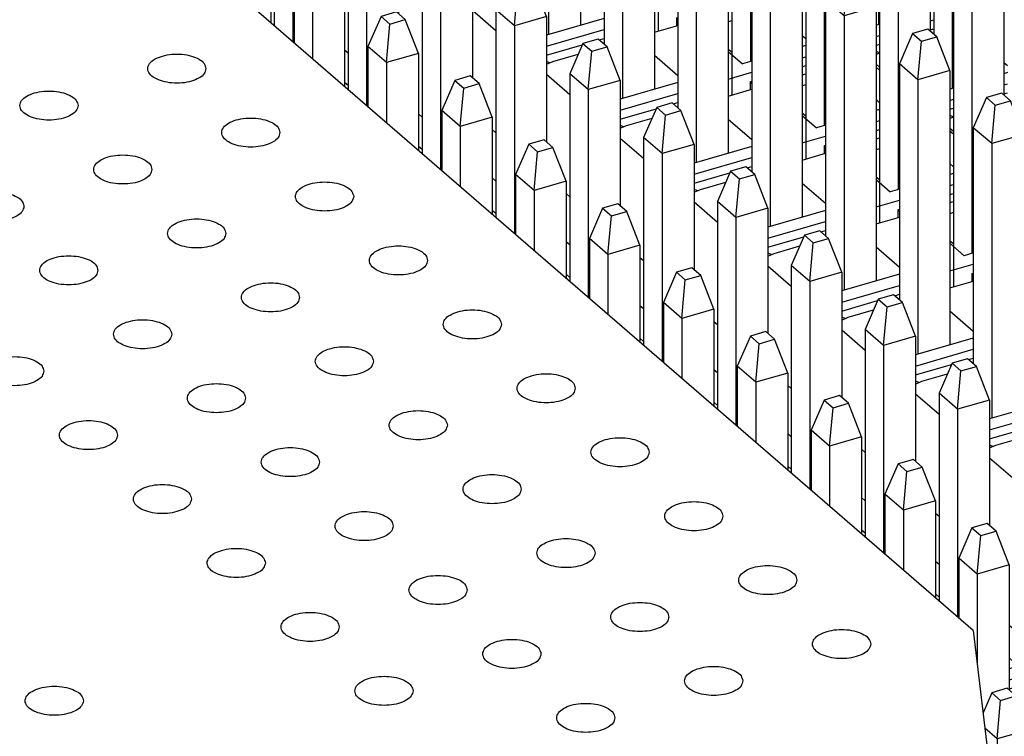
# Model space of a CAD drawing. Header units: inches. Extents: x 0 to 841, y 0 to 594.
# Tile 22 of 84: x 256 to 273, y 248 to 260. Entities that reach past the tile are written whole.
import ezdxf

# ---------------------------------------------------------------- set-up
doc = ezdxf.new("R2010")
doc.units = ezdxf.units.IN

# ---------------------------------------------------------------- blocks, each defined once
blk = doc.blocks.new('E8021-26512__10', base_point=(193.451, 236.568))
at = {"color": 7, "linetype": 'Continuous'}
for q in [(219.621, 295.709), (272.957, 245.518)]:
    blk.add_line((272.421, 249.982), q, dxfattribs=at)
for points in [[(259.229, 259.65), (259.222, 259.68), (259.206, 259.748), (259.105, 259.821), (258.974, 259.873), (258.814, 259.901), (258.645, 259.901), (258.485, 259.873), (258.352, 259.821), (258.257, 259.748), (258.217, 259.65), (258.257, 259.551), (258.352, 259.479), (258.485, 259.426), (258.645, 259.398), (258.814, 259.398), (258.974, 259.426), (259.105, 259.479), (259.206, 259.551), (259.222, 259.619), (259.229, 259.65)], [(257.03, 259.015), (257.022, 259.045), (257.006, 259.113), (256.905, 259.186), (256.775, 259.238), (256.614, 259.266), (256.445, 259.266), (256.285, 259.238), (256.153, 259.186), (256.058, 259.113), (256.017, 259.015), (256.058, 258.916), (256.153, 258.844), (256.285, 258.791), (256.445, 258.763), (256.614, 258.763), (256.775, 258.791), (256.905, 258.844), (257.006, 258.916), (257.022, 258.984), (257.03, 259.015)], [(260.499, 258.55), (260.492, 258.58), (260.476, 258.648), (260.375, 258.721), (260.244, 258.773), (260.084, 258.801), (259.915, 258.801), (259.755, 258.773), (259.622, 258.721), (259.527, 258.648), (259.487, 258.55), (259.527, 258.451), (259.622, 258.379), (259.755, 258.326), (259.915, 258.299), (260.084, 258.299), (260.244, 258.326), (260.375, 258.379), (260.476, 258.451), (260.492, 258.52), (260.499, 258.55)], [(258.3, 257.915), (258.292, 257.945), (258.276, 258.013), (258.175, 258.086), (258.045, 258.138), (257.884, 258.166), (257.715, 258.166), (257.555, 258.138), (257.423, 258.086), (257.328, 258.013), (257.287, 257.915), (257.328, 257.816), (257.423, 257.744), (257.555, 257.691), (257.715, 257.664), (257.884, 257.664), (258.045, 257.691), (258.175, 257.744), (258.276, 257.816), (258.292, 257.885), (258.3, 257.915)], [(261.769, 257.45), (261.762, 257.48), (261.746, 257.549), (261.645, 257.621), (261.514, 257.674), (261.354, 257.701), (261.185, 257.701), (261.025, 257.674), (260.892, 257.621), (260.797, 257.549), (260.757, 257.45), (260.797, 257.351), (260.892, 257.279), (261.025, 257.226), (261.185, 257.199), (261.354, 257.199), (261.514, 257.226), (261.645, 257.279), (261.746, 257.351), (261.762, 257.42), (261.769, 257.45)], [(256.1, 257.28), (256.093, 257.31), (256.076, 257.378), (255.976, 257.451), (255.845, 257.503), (255.684, 257.531), (255.515, 257.531), (255.355, 257.503), (255.223, 257.451), (255.128, 257.378), (255.088, 257.28), (255.128, 257.181), (255.223, 257.109), (255.355, 257.056), (255.515, 257.029), (255.684, 257.029), (255.845, 257.056), (255.976, 257.109), (256.076, 257.181), (256.093, 257.25), (256.1, 257.28)], [(259.57, 256.815), (259.562, 256.845), (259.546, 256.914), (259.445, 256.986), (259.315, 257.039), (259.154, 257.066), (258.985, 257.066), (258.825, 257.039), (258.693, 256.986), (258.598, 256.914), (258.557, 256.815), (258.598, 256.716), (258.693, 256.644), (258.825, 256.591), (258.985, 256.564), (259.154, 256.564), (259.315, 256.591), (259.445, 256.644), (259.546, 256.716), (259.562, 256.785), (259.57, 256.815)], [(263.039, 256.35), (263.032, 256.38), (263.016, 256.449), (262.915, 256.521), (262.784, 256.574), (262.624, 256.601), (262.455, 256.601), (262.295, 256.574), (262.162, 256.521), (262.067, 256.449), (262.027, 256.35), (262.067, 256.252), (262.162, 256.179), (262.295, 256.126), (262.455, 256.099), (262.624, 256.099), (262.784, 256.126), (262.915, 256.179), (263.016, 256.252), (263.032, 256.32), (263.039, 256.35)], [(257.37, 256.18), (257.363, 256.21), (257.346, 256.279), (257.246, 256.351), (257.115, 256.404), (256.954, 256.431), (256.785, 256.431), (256.625, 256.404), (256.493, 256.351), (256.398, 256.279), (256.358, 256.18), (256.398, 256.081), (256.493, 256.009), (256.625, 255.956), (256.785, 255.929), (256.954, 255.929), (257.115, 255.956), (257.246, 256.009), (257.346, 256.081), (257.363, 256.15), (257.37, 256.18)], [(260.84, 255.715), (260.832, 255.745), (260.816, 255.814), (260.715, 255.886), (260.585, 255.939), (260.424, 255.966), (260.255, 255.966), (260.095, 255.939), (259.963, 255.886), (259.868, 255.814), (259.827, 255.715), (259.868, 255.617), (259.963, 255.544), (260.095, 255.491), (260.255, 255.464), (260.424, 255.464), (260.585, 255.491), (260.715, 255.544), (260.816, 255.617), (260.832, 255.685), (260.84, 255.715)], [(264.309, 255.25), (264.302, 255.28), (264.286, 255.349), (264.185, 255.421), (264.054, 255.474), (263.894, 255.502), (263.725, 255.502), (263.565, 255.474), (263.432, 255.421), (263.337, 255.349), (263.297, 255.25), (263.337, 255.152), (263.432, 255.079), (263.565, 255.027), (263.725, 254.999), (263.894, 254.999), (264.054, 255.027), (264.185, 255.079), (264.286, 255.152), (264.302, 255.22), (264.309, 255.25)], [(258.64, 255.08), (258.633, 255.11), (258.616, 255.179), (258.516, 255.251), (258.385, 255.304), (258.224, 255.331), (258.055, 255.331), (257.895, 255.304), (257.763, 255.251), (257.668, 255.179), (257.628, 255.08), (257.668, 254.982), (257.763, 254.909), (257.895, 254.856), (258.055, 254.829), (258.224, 254.829), (258.385, 254.856), (258.516, 254.909), (258.616, 254.982), (258.633, 255.05), (258.64, 255.08)], [(262.11, 254.615), (262.102, 254.645), (262.086, 254.714), (261.985, 254.786), (261.855, 254.839), (261.694, 254.867), (261.525, 254.867), (261.365, 254.839), (261.233, 254.786), (261.138, 254.714), (261.097, 254.615), (261.138, 254.517), (261.233, 254.444), (261.365, 254.392), (261.525, 254.364), (261.694, 254.364), (261.855, 254.392), (261.985, 254.444), (262.086, 254.517), (262.102, 254.585), (262.11, 254.615)], [(256.44, 254.445), (256.433, 254.475), (256.416, 254.544), (256.316, 254.616), (256.185, 254.669), (256.025, 254.696), (255.856, 254.696), (255.696, 254.669), (255.563, 254.616), (255.468, 254.544), (255.428, 254.445), (255.468, 254.347), (255.563, 254.274), (255.696, 254.221), (255.856, 254.194), (256.025, 254.194), (256.185, 254.221), (256.316, 254.274), (256.416, 254.347), (256.433, 254.415), (256.44, 254.445)], [(265.579, 254.15), (265.572, 254.181), (265.556, 254.249), (265.455, 254.321), (265.324, 254.374), (265.164, 254.402), (264.995, 254.402), (264.835, 254.374), (264.702, 254.321), (264.607, 254.249), (264.567, 254.15), (264.607, 254.052), (264.702, 253.979), (264.835, 253.927), (264.995, 253.899), (265.164, 253.899), (265.324, 253.927), (265.455, 253.979), (265.556, 254.052), (265.572, 254.12), (265.579, 254.15)], [(259.91, 253.98), (259.903, 254.01), (259.886, 254.079), (259.786, 254.151), (259.655, 254.204), (259.494, 254.232), (259.325, 254.232), (259.165, 254.204), (259.033, 254.151), (258.938, 254.079), (258.898, 253.98), (258.938, 253.882), (259.033, 253.809), (259.165, 253.757), (259.325, 253.729), (259.494, 253.729), (259.655, 253.757), (259.786, 253.809), (259.886, 253.882), (259.903, 253.95), (259.91, 253.98)], [(263.38, 253.515), (263.372, 253.546), (263.356, 253.614), (263.255, 253.686), (263.125, 253.739), (262.964, 253.767), (262.795, 253.767), (262.635, 253.739), (262.503, 253.686), (262.408, 253.614), (262.367, 253.515), (262.408, 253.417), (262.503, 253.344), (262.635, 253.292), (262.795, 253.264), (262.964, 253.264), (263.125, 253.292), (263.255, 253.344), (263.356, 253.417), (263.372, 253.485), (263.38, 253.515)], [(257.71, 253.345), (257.703, 253.375), (257.686, 253.444), (257.586, 253.516), (257.455, 253.569), (257.295, 253.597), (257.126, 253.597), (256.966, 253.569), (256.833, 253.516), (256.738, 253.444), (256.698, 253.345), (256.738, 253.247), (256.833, 253.174), (256.966, 253.122), (257.126, 253.094), (257.295, 253.094), (257.455, 253.122), (257.586, 253.174), (257.686, 253.247), (257.703, 253.315), (257.71, 253.345)], [(266.849, 253.051), (266.842, 253.081), (266.826, 253.149), (266.725, 253.222), (266.594, 253.274), (266.434, 253.302), (266.265, 253.302), (266.105, 253.274), (265.972, 253.222), (265.877, 253.149), (265.837, 253.051), (265.877, 252.952), (265.972, 252.88), (266.105, 252.827), (266.265, 252.799), (266.434, 252.799), (266.594, 252.827), (266.725, 252.88), (266.826, 252.952), (266.842, 253.02), (266.849, 253.051)], [(261.18, 252.88), (261.173, 252.911), (261.156, 252.979), (261.056, 253.051), (260.925, 253.104), (260.764, 253.132), (260.595, 253.132), (260.435, 253.104), (260.303, 253.051), (260.208, 252.979), (260.168, 252.88), (260.208, 252.782), (260.303, 252.709), (260.435, 252.657), (260.595, 252.629), (260.764, 252.629), (260.925, 252.657), (261.056, 252.709), (261.156, 252.782), (261.173, 252.85), (261.18, 252.88)], [(264.65, 252.416), (264.642, 252.446), (264.626, 252.514), (264.525, 252.587), (264.395, 252.639), (264.234, 252.667), (264.065, 252.667), (263.905, 252.639), (263.773, 252.587), (263.678, 252.514), (263.637, 252.416), (263.678, 252.317), (263.773, 252.245), (263.905, 252.192), (264.065, 252.164), (264.234, 252.164), (264.395, 252.192), (264.525, 252.245), (264.626, 252.317), (264.642, 252.385), (264.65, 252.416)], [(258.98, 252.245), (258.973, 252.276), (258.956, 252.344), (258.856, 252.416), (258.725, 252.469), (258.565, 252.497), (258.396, 252.497), (258.236, 252.469), (258.103, 252.416), (258.008, 252.344), (257.968, 252.245), (258.008, 252.147), (258.103, 252.074), (258.236, 252.022), (258.396, 251.994), (258.565, 251.994), (258.725, 252.022), (258.856, 252.074), (258.956, 252.147), (258.973, 252.215), (258.98, 252.245)], [(268.119, 251.951), (268.112, 251.981), (268.096, 252.049), (267.995, 252.122), (267.864, 252.174), (267.704, 252.202), (267.535, 252.202), (267.375, 252.174), (267.242, 252.122), (267.147, 252.049), (267.107, 251.951), (267.147, 251.852), (267.242, 251.78), (267.375, 251.727), (267.535, 251.699), (267.704, 251.699), (267.864, 251.727), (267.995, 251.78), (268.096, 251.852), (268.112, 251.921), (268.119, 251.951)], [(262.45, 251.781), (262.443, 251.811), (262.426, 251.879), (262.326, 251.952), (262.195, 252.004), (262.034, 252.032), (261.865, 252.032), (261.705, 252.004), (261.573, 251.952), (261.478, 251.879), (261.438, 251.781), (261.478, 251.682), (261.573, 251.61), (261.705, 251.557), (261.865, 251.529), (262.034, 251.529), (262.195, 251.557), (262.326, 251.61), (262.426, 251.682), (262.443, 251.75), (262.45, 251.781)], [(265.92, 251.316), (265.912, 251.346), (265.896, 251.414), (265.795, 251.487), (265.665, 251.539), (265.504, 251.567), (265.335, 251.567), (265.175, 251.539), (265.043, 251.487), (264.948, 251.414), (264.907, 251.316), (264.948, 251.217), (265.043, 251.145), (265.175, 251.092), (265.335, 251.064), (265.504, 251.064), (265.665, 251.092), (265.795, 251.145), (265.896, 251.217), (265.912, 251.286), (265.92, 251.316)], [(260.25, 251.146), (260.243, 251.176), (260.226, 251.244), (260.126, 251.317), (259.995, 251.369), (259.835, 251.397), (259.666, 251.397), (259.506, 251.369), (259.373, 251.317), (259.278, 251.244), (259.238, 251.146), (259.278, 251.047), (259.373, 250.975), (259.506, 250.922), (259.666, 250.894), (259.835, 250.894), (259.995, 250.922), (260.126, 250.975), (260.226, 251.047), (260.243, 251.115), (260.25, 251.146)], [(269.389, 250.851), (269.382, 250.881), (269.366, 250.949), (269.265, 251.022), (269.134, 251.075), (268.974, 251.102), (268.805, 251.102), (268.645, 251.075), (268.512, 251.022), (268.417, 250.949), (268.377, 250.851), (268.417, 250.752), (268.512, 250.68), (268.645, 250.627), (268.805, 250.6), (268.974, 250.6), (269.134, 250.627), (269.265, 250.68), (269.366, 250.752), (269.382, 250.821), (269.389, 250.851)], [(263.72, 250.681), (263.713, 250.711), (263.696, 250.779), (263.596, 250.852), (263.465, 250.904), (263.304, 250.932), (263.135, 250.932), (262.975, 250.904), (262.843, 250.852), (262.748, 250.779), (262.708, 250.681), (262.748, 250.582), (262.843, 250.51), (262.975, 250.457), (263.135, 250.429), (263.304, 250.429), (263.465, 250.457), (263.596, 250.51), (263.696, 250.582), (263.713, 250.651), (263.72, 250.681)], [(267.19, 250.216), (267.182, 250.246), (267.166, 250.314), (267.065, 250.387), (266.935, 250.44), (266.774, 250.467), (266.605, 250.467), (266.445, 250.44), (266.313, 250.387), (266.218, 250.314), (266.177, 250.216), (266.218, 250.117), (266.313, 250.045), (266.445, 249.992), (266.605, 249.965), (266.774, 249.965), (266.935, 249.992), (267.065, 250.045), (267.166, 250.117), (267.182, 250.186), (267.19, 250.216)], [(261.52, 250.046), (261.513, 250.076), (261.496, 250.144), (261.396, 250.217), (261.265, 250.269), (261.105, 250.297), (260.936, 250.297), (260.776, 250.269), (260.643, 250.217), (260.548, 250.144), (260.508, 250.046), (260.548, 249.947), (260.643, 249.875), (260.776, 249.822), (260.936, 249.794), (261.105, 249.794), (261.265, 249.822), (261.396, 249.875), (261.496, 249.947), (261.513, 250.016), (261.52, 250.046)], [(270.659, 249.751), (270.652, 249.781), (270.636, 249.85), (270.535, 249.922), (270.404, 249.975), (270.244, 250.002), (270.075, 250.002), (269.915, 249.975), (269.782, 249.922), (269.687, 249.85), (269.647, 249.751), (269.687, 249.652), (269.782, 249.58), (269.915, 249.527), (270.075, 249.5), (270.244, 249.5), (270.404, 249.527), (270.535, 249.58), (270.636, 249.652), (270.652, 249.721), (270.659, 249.751)], [(264.99, 249.581), (264.983, 249.611), (264.966, 249.679), (264.866, 249.752), (264.735, 249.805), (264.574, 249.832), (264.405, 249.832), (264.245, 249.805), (264.113, 249.752), (264.018, 249.679), (263.978, 249.581), (264.018, 249.482), (264.113, 249.41), (264.245, 249.357), (264.405, 249.33), (264.574, 249.33), (264.735, 249.357), (264.866, 249.41), (264.966, 249.482), (264.983, 249.551), (264.99, 249.581)], [(268.46, 249.116), (268.452, 249.146), (268.436, 249.215), (268.335, 249.287), (268.205, 249.34), (268.044, 249.367), (267.875, 249.367), (267.715, 249.34), (267.583, 249.287), (267.488, 249.215), (267.447, 249.116), (267.488, 249.017), (267.583, 248.945), (267.715, 248.892), (267.875, 248.865), (268.044, 248.865), (268.205, 248.892), (268.335, 248.945), (268.436, 249.017), (268.452, 249.086), (268.46, 249.116)], [(262.79, 248.946), (262.783, 248.976), (262.766, 249.044), (262.666, 249.117), (262.535, 249.17), (262.375, 249.197), (262.206, 249.197), (262.046, 249.17), (261.913, 249.117), (261.818, 249.044), (261.778, 248.946), (261.818, 248.847), (261.913, 248.775), (262.046, 248.722), (262.206, 248.695), (262.375, 248.695), (262.535, 248.722), (262.666, 248.775), (262.766, 248.847), (262.783, 248.916), (262.79, 248.946)], [(257.121, 248.776), (257.114, 248.806), (257.097, 248.874), (256.996, 248.947), (256.866, 248.999), (256.705, 249.027), (256.536, 249.027), (256.376, 248.999), (256.244, 248.947), (256.149, 248.874), (256.108, 248.776), (256.149, 248.677), (256.244, 248.605), (256.376, 248.552), (256.536, 248.524), (256.705, 248.524), (256.866, 248.552), (256.996, 248.605), (257.097, 248.677), (257.114, 248.746), (257.121, 248.776)], [(266.26, 248.481), (266.253, 248.511), (266.236, 248.58), (266.136, 248.652), (266.005, 248.705), (265.844, 248.732), (265.675, 248.732), (265.515, 248.705), (265.383, 248.652), (265.288, 248.58), (265.248, 248.481), (265.288, 248.382), (265.383, 248.31), (265.515, 248.257), (265.675, 248.23), (265.844, 248.23), (266.005, 248.257), (266.136, 248.31), (266.236, 248.382), (266.253, 248.451), (266.26, 248.481)]]:
    blk.add_open_spline(points, degree=3, knots=[0, 0, 0, 0, 0.090666, 0.205523, 0.349779, 0.515635, 0.689283, 0.855139, 0.999394, 1.114251, 1.204917, 1.295583, 1.410441, 1.554696, 1.720552, 1.8942, 2.060056, 2.204311, 2.319168, 2.409834, 2.409834, 2.409834, 2.409834], dxfattribs=at)
blk = doc.blocks.new('E8021-66412_MUXIP01_2', base_point=(193.451, 236.568))
blk.add_blockref('E8021-26512__10', (193.451, 236.568))
blk = doc.blocks.new('p32__62', base_point=(275.055, 246.008))
at = {"color": 7, "linetype": 'Continuous'}
for p, q in [((275.28, 246.715), (275.055, 246.195)), ((275.47, 246.769), (275.28, 246.715)), ((275.28, 246.715), (275.433, 246.583)), ((275.389, 246.105), (275.433, 246.583)), ((275.433, 246.583), (275.47, 246.593)), ((275.055, 246.195), (275.055, 246.008)), ((275.216, 246.055), (275.055, 246.195))]:
    blk.add_line(p, q, dxfattribs=at)
blk = doc.blocks.new('p31__63', base_point=(272.931, 245.42))
at = {"color": 7, "linetype": 'Continuous'}
for p, q in [((273.081, 246.08), (272.931, 245.735)), ((273.345, 246.156), (273.081, 246.08)), ((273.081, 246.08), (273.233, 245.948)), ((273.233, 245.948), (273.497, 246.024)), ((273.497, 246.024), (273.345, 246.156)), ((273.66, 245.606), (273.497, 246.024)), ((273.189, 245.47), (273.233, 245.948)), ((273.017, 245.42), (272.957, 245.472))]:
    blk.add_line(p, q, dxfattribs=at)
blk = doc.blocks.new('p30__64', base_point=(273.785, 245.642))
at = {"color": 7, "linetype": 'Continuous'}
for p, q in [((274.274, 247.891), (274.01, 247.814)), ((274.427, 247.759), (274.274, 247.891)), ((274.01, 247.814), (273.785, 247.295)), ((274.01, 247.814), (274.163, 247.683)), ((274.163, 247.683), (274.427, 247.759)), ((274.652, 247.179), (274.427, 247.759)), ((274.102, 247.02), (274.163, 247.683)), ((273.785, 247.295), (273.785, 245.642)), ((274.102, 247.02), (273.785, 247.295)), ((274.652, 247.179), (274.102, 247.02)), ((274.652, 247.179), (274.652, 245.892)), ((274.102, 247.02), (274.102, 245.733))]:
    blk.add_line(p, q, dxfattribs=at)
blk = doc.blocks.new('p28__65', base_point=(272.591, 246.123))
at = {"color": 7, "linetype": 'Continuous'}
for p, q in [((272.74, 248.914), (272.591, 248.569)), ((273.004, 248.991), (272.74, 248.914)), ((272.74, 248.914), (272.893, 248.782)), ((273.157, 248.859), (273.004, 248.991)), ((272.832, 248.12), (272.893, 248.782)), ((272.893, 248.782), (273.157, 248.859)), ((273.382, 248.278), (273.157, 248.859)), ((272.832, 248.12), (272.623, 248.301)), ((273.382, 248.278), (272.832, 248.12)), ((273.382, 248.278), (273.382, 246.123)), ((272.832, 248.12), (272.832, 246.556))]:
    blk.add_line(p, q, dxfattribs=at)
blk = doc.blocks.new('PHT-117-01-X-D', base_point=(272.591, 245.42))
for name, p in [('p28__65', (272.591, 246.123)), ('p30__64', (273.785, 245.642)), ('p32__62', (275.055, 246.008)), ('p31__63', (272.931, 245.42))]:
    blk.add_blockref(name, p)
blk = doc.blocks.new('p7__135', base_point=(262.014, 258.243))
at = {"color": 7, "linetype": 'Continuous'}
for p, q in [((262.504, 260.624), (262.24, 260.548)), ((262.656, 260.492), (262.504, 260.624)), ((262.24, 260.548), (262.014, 260.028)), ((262.24, 260.548), (262.392, 260.416)), ((262.332, 259.753), (262.392, 260.416)), ((262.392, 260.416), (262.656, 260.492)), ((262.882, 259.912), (262.656, 260.492)), ((262.014, 260.028), (262.014, 258.995)), ((262.332, 259.753), (262.014, 260.028)), ((262.882, 259.912), (262.332, 259.753)), ((262.882, 259.912), (262.882, 258.243)), ((262.332, 259.753), (262.332, 258.72))]:
    blk.add_line(p, q, dxfattribs=at)
blk = doc.blocks.new('p5__136', base_point=(260.744, 259.343))
at = {"color": 7, "linetype": 'Continuous'}
for p, q in [((260.97, 261.648), (260.744, 261.128)), ((261.234, 261.724), (260.97, 261.648)), ((260.97, 261.648), (261.122, 261.516)), ((261.122, 261.516), (261.386, 261.592)), ((261.386, 261.592), (261.234, 261.724)), ((261.612, 261.012), (261.386, 261.592)), ((261.062, 260.853), (261.122, 261.516)), ((260.744, 261.128), (260.744, 260.095)), ((261.062, 260.853), (260.744, 261.128)), ((261.612, 261.012), (261.062, 260.853)), ((261.612, 261.012), (261.612, 259.343)), ((261.062, 260.853), (261.062, 259.82))]:
    blk.add_line(p, q, dxfattribs=at)
blk = doc.blocks.new('p3__138', base_point=(259.474, 260.443))
at = {"color": 7, "linetype": 'Continuous'}
for p, q in [((259.964, 262.824), (259.7, 262.748)), ((260.116, 262.692), (259.964, 262.824)), ((259.7, 262.748), (259.474, 262.228)), ((259.7, 262.748), (259.852, 262.616)), ((259.792, 261.953), (259.852, 262.616)), ((259.852, 262.616), (260.116, 262.692)), ((260.342, 262.112), (260.116, 262.692)), ((259.474, 262.228), (259.474, 261.194)), ((259.792, 261.953), (259.474, 262.228)), ((260.342, 262.112), (259.792, 261.953)), ((260.342, 262.112), (260.342, 260.443)), ((259.792, 261.953), (259.792, 260.919))]:
    blk.add_line(p, q, dxfattribs=at)
blk = doc.blocks.new('p9__139', base_point=(263.284, 257.144))
at = {"color": 7, "linetype": 'Continuous'}
for p, q in [((263.51, 259.448), (263.284, 258.928)), ((263.774, 259.524), (263.51, 259.448)), ((263.51, 259.448), (263.662, 259.316)), ((263.662, 259.316), (263.926, 259.392)), ((263.926, 259.392), (263.774, 259.524)), ((264.152, 258.812), (263.926, 259.392)), ((263.602, 258.653), (263.662, 259.316)), ((263.284, 258.928), (263.284, 257.895)), ((263.602, 258.653), (263.284, 258.928)), ((264.152, 258.812), (263.602, 258.653)), ((264.152, 258.812), (264.152, 257.144)), ((263.602, 258.653), (263.602, 257.62))]:
    blk.add_line(p, q, dxfattribs=at)
blk = doc.blocks.new('p21__140', base_point=(270.904, 250.545))
at = {"color": 7, "linetype": 'Continuous'}
for p, q in [((271.13, 252.849), (270.904, 252.329)), ((271.394, 252.925), (271.13, 252.849)), ((271.13, 252.849), (271.282, 252.717)), ((271.282, 252.717), (271.546, 252.793)), ((271.546, 252.793), (271.394, 252.925)), ((271.772, 252.213), (271.546, 252.793)), ((271.222, 252.054), (271.282, 252.717)), ((270.904, 252.329), (270.904, 251.296)), ((271.222, 252.054), (270.904, 252.329)), ((271.772, 252.213), (271.222, 252.054)), ((271.772, 252.213), (271.772, 250.545)), ((271.222, 252.054), (271.222, 251.021))]:
    blk.add_line(p, q, dxfattribs=at)
blk = doc.blocks.new('p11__141', base_point=(264.554, 256.044))
at = {"color": 7, "linetype": 'Continuous'}
for p, q in [((265.044, 258.424), (264.78, 258.348)), ((265.196, 258.292), (265.044, 258.424)), ((264.78, 258.348), (264.554, 257.828)), ((264.78, 258.348), (264.932, 258.216)), ((264.872, 257.553), (264.932, 258.216)), ((264.932, 258.216), (265.196, 258.292)), ((265.422, 257.712), (265.196, 258.292)), ((264.554, 257.828), (264.554, 256.795)), ((264.872, 257.553), (264.554, 257.828)), ((265.422, 257.712), (264.872, 257.553)), ((265.422, 257.712), (265.422, 256.044)), ((264.872, 257.553), (264.872, 256.52))]:
    blk.add_line(p, q, dxfattribs=at)
blk = doc.blocks.new('p17__142', base_point=(268.364, 252.744))
at = {"color": 7, "linetype": 'Continuous'}
for p, q in [((268.59, 255.049), (268.364, 254.529)), ((268.854, 255.125), (268.59, 255.049)), ((268.59, 255.049), (268.742, 254.917)), ((268.742, 254.917), (269.006, 254.993)), ((269.006, 254.993), (268.854, 255.125)), ((269.232, 254.413), (269.006, 254.993)), ((268.682, 254.254), (268.742, 254.917)), ((268.364, 254.529), (268.364, 253.495)), ((268.682, 254.254), (268.364, 254.529)), ((269.232, 254.413), (268.682, 254.254)), ((269.232, 254.413), (269.232, 252.744)), ((268.682, 254.254), (268.682, 253.22))]:
    blk.add_line(p, q, dxfattribs=at)
blk = doc.blocks.new('p15__143', base_point=(267.094, 253.844))
at = {"color": 7, "linetype": 'Continuous'}
for p, q in [((267.584, 256.225), (267.32, 256.148)), ((267.736, 256.093), (267.584, 256.225)), ((267.32, 256.148), (267.094, 255.629)), ((267.32, 256.148), (267.472, 256.016)), ((267.412, 255.354), (267.472, 256.016)), ((267.472, 256.016), (267.736, 256.093)), ((267.962, 255.513), (267.736, 256.093)), ((267.094, 255.629), (267.094, 254.595)), ((267.412, 255.354), (267.094, 255.629)), ((267.962, 255.513), (267.412, 255.354)), ((267.962, 255.513), (267.962, 253.844)), ((267.412, 255.354), (267.412, 254.32))]:
    blk.add_line(p, q, dxfattribs=at)
blk = doc.blocks.new('p13__144', base_point=(265.824, 254.944))
at = {"color": 7, "linetype": 'Continuous'}
for p, q in [((266.05, 257.248), (265.824, 256.729)), ((266.314, 257.325), (266.05, 257.248)), ((266.05, 257.248), (266.202, 257.116)), ((266.202, 257.116), (266.466, 257.193)), ((266.466, 257.193), (266.314, 257.325)), ((266.692, 256.612), (266.466, 257.193)), ((266.142, 256.454), (266.202, 257.116)), ((265.824, 256.729), (265.824, 255.695)), ((266.142, 256.454), (265.824, 256.729)), ((266.692, 256.612), (266.142, 256.454)), ((266.692, 256.612), (266.692, 254.944)), ((266.142, 256.454), (266.142, 255.42))]:
    blk.add_line(p, q, dxfattribs=at)
blk = doc.blocks.new('p19__145', base_point=(269.634, 251.644))
at = {"color": 7, "linetype": 'Continuous'}
for p, q in [((270.124, 254.025), (269.86, 253.949)), ((270.276, 253.893), (270.124, 254.025)), ((269.86, 253.949), (269.634, 253.429)), ((269.86, 253.949), (270.012, 253.817)), ((269.952, 253.154), (270.012, 253.817)), ((270.012, 253.817), (270.276, 253.893)), ((270.502, 253.313), (270.276, 253.893)), ((269.634, 253.429), (269.634, 252.396)), ((269.952, 253.154), (269.634, 253.429)), ((270.502, 253.313), (269.952, 253.154)), ((270.502, 253.313), (270.502, 251.644)), ((269.952, 253.154), (269.952, 252.121))]:
    blk.add_line(p, q, dxfattribs=at)
blk = doc.blocks.new('p35__146', base_point=(261.612, 246.145))
at = {"color": 7, "linetype": 'Continuous'}
for p, q in [((261.674, 259.916), (261.612, 259.969)), ((261.674, 259.357), (261.612, 259.411)), ((262.944, 258.816), (262.882, 258.87)), ((262.944, 258.257), (262.882, 258.311)), ((264.214, 257.716), (264.152, 257.77)), ((264.214, 257.157), (264.152, 257.211)), ((265.484, 256.616), (265.422, 256.67)), ((265.484, 256.057), (265.422, 256.111)), ((266.754, 255.516), (266.692, 255.57)), ((266.754, 254.957), (266.692, 255.011)), ((268.024, 254.416), (267.962, 254.47)), ((268.024, 253.857), (267.962, 253.911)), ((269.294, 253.316), (269.232, 253.37)), ((269.294, 252.758), (269.232, 252.812)), ((270.564, 252.217), (270.502, 252.271)), ((270.564, 251.658), (270.502, 251.712)), ((271.834, 251.117), (271.772, 251.171)), ((271.834, 250.558), (271.772, 250.612)), ((273.104, 250.017), (273.042, 250.071)), ((273.104, 249.458), (273.042, 249.512)), ((273.104, 249.342), (273.042, 249.324)), ((273.042, 249.133), (273.104, 249.151)), ((273.042, 248.979), (273.104, 248.997)), ((274.374, 248.917), (274.312, 248.971)), ((274.374, 248.358), (274.312, 248.412)), ((274.374, 248.242), (274.312, 248.224)), ((274.312, 248.034), (274.374, 248.052)), ((273.444, 247.974), (273.382, 247.956)), ((274.312, 247.88), (274.374, 247.898)), ((273.382, 247.765), (273.444, 247.783)), ((273.424, 247.623), (273.444, 247.629)), ((273.424, 247.484), (273.424, 247.623)), ((273.424, 247.623), (273.444, 247.583)), ((273.382, 247.472), (273.444, 247.49)), ((274.714, 246.874), (274.652, 246.856)), ((274.652, 246.665), (274.714, 246.683)), ((273.444, 246.623), (273.382, 246.677)), ((274.694, 246.524), (274.714, 246.529)), ((274.694, 246.524), (274.714, 246.483)), ((274.694, 246.384), (274.694, 246.524)), ((273.444, 246.507), (273.382, 246.489)), ((274.652, 246.372), (274.714, 246.39)), ((273.382, 246.299), (273.444, 246.317)), ((273.382, 246.145), (273.444, 246.163))]:
    blk.add_line(p, q, dxfattribs=at)
blk = doc.blocks.new('p20__147', base_point=(271.834, 250.216))
at = {"color": 7, "linetype": 'Continuous'}
for p, q in [((272.324, 254.66), (272.06, 254.584)), ((272.476, 254.528), (272.324, 254.66)), ((272.06, 254.584), (271.834, 254.064)), ((272.06, 254.584), (272.212, 254.452)), ((272.212, 254.452), (272.476, 254.528)), ((272.702, 253.948), (272.476, 254.528)), ((272.152, 253.789), (272.212, 254.452)), ((271.834, 254.064), (271.834, 250.491)), ((272.152, 253.789), (271.834, 254.064)), ((272.702, 253.948), (272.152, 253.789)), ((272.702, 253.948), (272.702, 251.793)), ((272.152, 253.789), (272.152, 250.216))]:
    blk.add_line(p, q, dxfattribs=at)
blk = doc.blocks.new('p18__148', base_point=(270.564, 251.315))
at = {"color": 7, "linetype": 'Continuous'}
for p, q in [((270.79, 255.684), (270.564, 255.164)), ((271.054, 255.76), (270.79, 255.684)), ((270.79, 255.684), (270.942, 255.552)), ((271.206, 255.628), (271.054, 255.76)), ((270.882, 254.889), (270.942, 255.552)), ((270.942, 255.552), (271.206, 255.628)), ((271.432, 255.048), (271.206, 255.628)), ((270.564, 255.164), (270.564, 251.59)), ((270.882, 254.889), (270.564, 255.164)), ((271.432, 255.048), (270.882, 254.889)), ((271.432, 255.048), (271.432, 252.893)), ((270.882, 254.889), (270.882, 251.315))]:
    blk.add_line(p, q, dxfattribs=at)
blk = doc.blocks.new('p14__149', base_point=(268.024, 253.515))
at = {"color": 7, "linetype": 'Continuous'}
for p, q in [((268.25, 257.883), (268.024, 257.364)), ((268.514, 257.96), (268.25, 257.883)), ((268.25, 257.883), (268.402, 257.751)), ((268.666, 257.828), (268.514, 257.96)), ((268.342, 257.089), (268.402, 257.751)), ((268.402, 257.751), (268.666, 257.828)), ((268.892, 257.247), (268.666, 257.828)), ((268.024, 257.364), (268.024, 253.79)), ((268.342, 257.089), (268.024, 257.364)), ((268.892, 257.247), (268.342, 257.089)), ((268.892, 257.247), (268.892, 255.092)), ((268.342, 257.089), (268.342, 253.515))]:
    blk.add_line(p, q, dxfattribs=at)
blk = doc.blocks.new('p12__150', base_point=(266.754, 254.615))
at = {"color": 7, "linetype": 'Continuous'}
for p, q in [((267.244, 259.059), (266.98, 258.983)), ((267.396, 258.927), (267.244, 259.059)), ((266.98, 258.983), (266.754, 258.463)), ((266.98, 258.983), (267.132, 258.851)), ((267.132, 258.851), (267.396, 258.927)), ((267.622, 258.347), (267.396, 258.927)), ((267.072, 258.188), (267.132, 258.851)), ((266.754, 258.463), (266.754, 254.89)), ((267.072, 258.188), (266.754, 258.463)), ((267.622, 258.347), (267.072, 258.188)), ((267.622, 258.347), (267.622, 256.192)), ((267.072, 258.188), (267.072, 254.615))]:
    blk.add_line(p, q, dxfattribs=at)
blk = doc.blocks.new('p10__151', base_point=(265.484, 255.715))
at = {"color": 7, "linetype": 'Continuous'}
for p, q in [((265.71, 260.083), (265.484, 259.563)), ((265.974, 260.159), (265.71, 260.083)), ((265.71, 260.083), (265.862, 259.951)), ((266.126, 260.027), (265.974, 260.159)), ((265.802, 259.288), (265.862, 259.951)), ((265.862, 259.951), (266.126, 260.027)), ((266.352, 259.447), (266.126, 260.027)), ((265.484, 259.563), (265.484, 255.99)), ((265.802, 259.288), (265.484, 259.563)), ((266.352, 259.447), (265.802, 259.288)), ((266.352, 259.447), (266.352, 257.292)), ((265.802, 259.288), (265.802, 255.715))]:
    blk.add_line(p, q, dxfattribs=at)
blk = doc.blocks.new('p8__152', base_point=(264.214, 256.815))
at = {"color": 7, "linetype": 'Continuous'}
for p, q in [((264.704, 261.259), (264.44, 261.183)), ((264.856, 261.127), (264.704, 261.259)), ((264.44, 261.183), (264.214, 260.663)), ((264.44, 261.183), (264.592, 261.051)), ((264.592, 261.051), (264.856, 261.127)), ((265.082, 260.547), (264.856, 261.127)), ((264.532, 260.388), (264.592, 261.051)), ((264.214, 260.663), (264.214, 257.09)), ((264.532, 260.388), (264.214, 260.663)), ((265.082, 260.547), (264.532, 260.388)), ((265.082, 260.547), (265.082, 258.392)), ((264.532, 260.388), (264.532, 256.815))]:
    blk.add_line(p, q, dxfattribs=at)
blk = doc.blocks.new('p6__153', base_point=(262.944, 257.915))
at = {"color": 7, "linetype": 'Continuous'}
for p, q in [((263.17, 262.283), (262.944, 261.763)), ((263.434, 262.359), (263.17, 262.283)), ((263.17, 262.283), (263.322, 262.151)), ((263.586, 262.227), (263.434, 262.359)), ((263.262, 261.488), (263.322, 262.151)), ((263.322, 262.151), (263.586, 262.227)), ((263.812, 261.647), (263.586, 262.227)), ((262.944, 261.763), (262.944, 258.19)), ((263.262, 261.488), (262.944, 261.763)), ((263.812, 261.647), (263.262, 261.488)), ((263.812, 261.647), (263.812, 259.492)), ((263.262, 261.488), (263.262, 257.915))]:
    blk.add_line(p, q, dxfattribs=at)
blk = doc.blocks.new('p4__154', base_point=(261.674, 259.014))
at = {"color": 7, "linetype": 'Continuous'}
for p, q in [((262.164, 263.459), (261.9, 263.383)), ((262.316, 263.327), (262.164, 263.459)), ((261.9, 263.383), (261.674, 262.863)), ((261.9, 263.383), (262.052, 263.251)), ((262.052, 263.251), (262.316, 263.327)), ((262.542, 262.747), (262.316, 263.327)), ((261.992, 262.588), (262.052, 263.251)), ((261.674, 262.863), (261.674, 259.289)), ((261.992, 262.588), (261.674, 262.863)), ((262.542, 262.747), (261.992, 262.588)), ((262.542, 262.747), (262.542, 260.591)), ((261.992, 262.588), (261.992, 259.014))]:
    blk.add_line(p, q, dxfattribs=at)
blk = doc.blocks.new('p16__155', base_point=(269.294, 252.415))
at = {"color": 7, "linetype": 'Continuous'}
for p, q in [((269.784, 256.86), (269.52, 256.783)), ((269.936, 256.728), (269.784, 256.86)), ((269.52, 256.783), (269.294, 256.264)), ((269.52, 256.783), (269.672, 256.651)), ((269.672, 256.651), (269.936, 256.728)), ((270.162, 256.148), (269.936, 256.728)), ((269.612, 255.989), (269.672, 256.651)), ((269.294, 256.264), (269.294, 252.69)), ((269.612, 255.989), (269.294, 256.264)), ((270.162, 256.148), (269.612, 255.989)), ((270.162, 256.148), (270.162, 253.992)), ((269.612, 255.989), (269.612, 252.415))]:
    blk.add_line(p, q, dxfattribs=at)
blk = doc.blocks.new('p2__156', base_point=(260.404, 260.114))
at = {"color": 7, "linetype": 'Continuous'}
for p, q in [((260.63, 264.482), (260.404, 263.963)), ((260.894, 264.559), (260.63, 264.482)), ((260.63, 264.482), (260.782, 264.35)), ((261.046, 264.427), (260.894, 264.559)), ((260.722, 263.688), (260.782, 264.35)), ((260.782, 264.35), (261.046, 264.427)), ((261.272, 263.846), (261.046, 264.427)), ((260.404, 263.963), (260.404, 260.389)), ((260.722, 263.688), (260.404, 263.963)), ((261.272, 263.846), (260.722, 263.688)), ((261.272, 263.846), (261.272, 261.691)), ((260.722, 263.688), (260.722, 260.114))]:
    blk.add_line(p, q, dxfattribs=at)
blk = doc.blocks.new('p23__158', base_point=(272.174, 248.958))
at = {"color": 7, "linetype": 'Continuous'}
for p, q in [((272.664, 251.825), (272.4, 251.749)), ((272.816, 251.693), (272.664, 251.825)), ((272.4, 251.749), (272.174, 251.229)), ((272.4, 251.749), (272.552, 251.617)), ((272.492, 250.954), (272.552, 251.617)), ((272.552, 251.617), (272.816, 251.693)), ((273.042, 251.113), (272.816, 251.693)), ((272.174, 251.229), (272.174, 250.196)), ((272.492, 250.954), (272.174, 251.229)), ((273.042, 251.113), (272.492, 250.954)), ((273.042, 251.113), (273.042, 248.958)), ((272.492, 250.954), (272.492, 249.391))]:
    blk.add_line(p, q, dxfattribs=at)
blk = doc.blocks.new('PHT-117-01-X-D_1', base_point=(258.204, 245.635))
for name, p in [('p2__156', (260.404, 260.114)), ('p4__154', (261.674, 259.014)), ('p3__138', (259.474, 260.443)), ('p6__153', (262.944, 257.915)), ('p5__136', (260.744, 259.343)), ('p8__152', (264.214, 256.815)), ('p7__135', (262.014, 258.243)), ('p10__151', (265.484, 255.715)), ('p35__146', (261.612, 246.145)), ('p9__139', (263.284, 257.144)), ('p12__150', (266.754, 254.615)), ('p11__141', (264.554, 256.044)), ('p14__149', (268.024, 253.515)), ('p13__144', (265.824, 254.944)), ('p16__155', (269.294, 252.415)), ('p15__143', (267.094, 253.844)), ('p18__148', (270.564, 251.315)), ('p17__142', (268.364, 252.744)), ('p20__147', (271.834, 250.216)), ('p19__145', (269.634, 251.644)), ('p21__140', (270.904, 250.545)), ('p23__158', (272.174, 248.958))]:
    blk.add_blockref(name, p)
blk = doc.blocks.new('p13__172', base_point=(272.424, 253.637))
at = {"color": 7, "linetype": 'Continuous'}
for p, q in [((272.913, 259.23), (272.649, 259.153)), ((273.065, 259.098), (272.913, 259.23)), ((272.649, 259.153), (272.424, 258.634)), ((272.649, 259.153), (272.802, 259.021)), ((272.802, 259.021), (273.065, 259.098)), ((273.291, 258.517), (273.065, 259.098)), ((272.741, 258.359), (272.802, 259.021)), ((272.424, 258.634), (272.424, 254.573)), ((272.741, 258.359), (272.424, 258.634)), ((273.291, 258.517), (272.741, 258.359)), ((273.291, 258.517), (273.291, 253.795)), ((272.741, 258.359), (272.741, 253.637))]:
    blk.add_line(p, q, dxfattribs=at)
blk = doc.blocks.new('p11__174', base_point=(271.154, 254.736))
at = {"color": 7, "linetype": 'Continuous'}
for p, q in [((271.379, 260.253), (271.154, 259.733)), ((271.643, 260.329), (271.379, 260.253)), ((271.379, 260.253), (271.532, 260.121)), ((271.795, 260.197), (271.643, 260.329)), ((271.471, 259.458), (271.532, 260.121)), ((271.532, 260.121), (271.795, 260.197)), ((272.021, 259.617), (271.795, 260.197)), ((271.154, 259.733), (271.154, 255.673)), ((271.471, 259.458), (271.154, 259.733)), ((272.021, 259.617), (271.471, 259.458)), ((272.021, 259.617), (272.021, 254.895)), ((271.471, 259.458), (271.471, 254.736))]:
    blk.add_line(p, q, dxfattribs=at)
blk = doc.blocks.new('p10__175', base_point=(272.083, 255.896))
at = {"color": 7, "linetype": 'Continuous'}
for p, q in [((272.309, 261.988), (272.083, 261.468)), ((272.573, 262.064), (272.309, 261.988)), ((272.309, 261.988), (272.461, 261.856)), ((272.461, 261.856), (272.725, 261.932)), ((272.725, 261.932), (272.573, 262.064)), ((272.951, 261.352), (272.725, 261.932)), ((272.401, 261.193), (272.461, 261.856)), ((272.083, 261.468), (272.083, 255.896)), ((272.401, 261.193), (272.083, 261.468)), ((272.951, 261.352), (272.401, 261.193)), ((272.951, 261.352), (272.951, 259.197)), ((272.401, 261.193), (272.401, 256.471))]:
    blk.add_line(p, q, dxfattribs=at)
blk = doc.blocks.new('p9__176', base_point=(269.884, 255.836))
at = {"color": 7, "linetype": 'Continuous'}
for p, q in [((270.373, 261.429), (270.109, 261.353)), ((270.525, 261.297), (270.373, 261.429)), ((270.109, 261.353), (269.884, 260.833)), ((270.109, 261.353), (270.262, 261.221)), ((270.262, 261.221), (270.525, 261.297)), ((270.751, 260.717), (270.525, 261.297)), ((270.201, 260.558), (270.262, 261.221)), ((269.884, 260.833), (269.884, 256.773)), ((270.201, 260.558), (269.884, 260.833)), ((270.751, 260.717), (270.201, 260.558)), ((270.751, 260.717), (270.751, 255.995)), ((270.201, 260.558), (270.201, 255.836))]:
    blk.add_line(p, q, dxfattribs=at)
blk = doc.blocks.new('p8__177', base_point=(270.813, 256.996))
at = {"color": 7, "linetype": 'Continuous'}
for p, q in [((271.303, 263.164), (271.039, 263.088)), ((271.455, 263.032), (271.303, 263.164)), ((271.039, 263.088), (270.813, 262.568)), ((271.039, 263.088), (271.191, 262.956)), ((271.131, 262.293), (271.191, 262.956)), ((271.191, 262.956), (271.455, 263.032)), ((271.681, 262.452), (271.455, 263.032)), ((270.813, 262.568), (270.813, 256.996)), ((271.131, 262.293), (270.813, 262.568)), ((271.681, 262.452), (271.131, 262.293)), ((271.681, 262.452), (271.681, 260.297)), ((271.131, 262.293), (271.131, 257.571))]:
    blk.add_line(p, q, dxfattribs=at)
blk = doc.blocks.new('p7__178', base_point=(268.614, 256.936))
at = {"color": 7, "linetype": 'Continuous'}
for p, q in [((268.839, 262.453), (268.614, 261.933)), ((269.103, 262.529), (268.839, 262.453)), ((268.839, 262.453), (268.992, 262.321)), ((269.255, 262.397), (269.103, 262.529)), ((268.931, 261.658), (268.992, 262.321)), ((268.992, 262.321), (269.255, 262.397)), ((269.481, 261.817), (269.255, 262.397)), ((268.614, 261.933), (268.614, 257.873)), ((268.931, 261.658), (268.614, 261.933)), ((269.481, 261.817), (268.931, 261.658)), ((269.481, 261.817), (269.481, 257.095)), ((268.931, 261.658), (268.931, 256.936))]:
    blk.add_line(p, q, dxfattribs=at)
blk = doc.blocks.new('p6__179', base_point=(269.543, 258.095))
at = {"color": 7, "linetype": 'Continuous'}
for p, q in [((269.769, 264.188), (269.543, 263.668)), ((270.033, 264.264), (269.769, 264.188)), ((269.769, 264.188), (269.921, 264.056)), ((269.921, 264.056), (270.185, 264.132)), ((270.185, 264.132), (270.033, 264.264)), ((270.411, 263.552), (270.185, 264.132)), ((269.861, 263.393), (269.921, 264.056)), ((269.543, 263.668), (269.543, 258.095)), ((269.861, 263.393), (269.543, 263.668)), ((270.411, 263.552), (269.861, 263.393)), ((270.411, 263.552), (270.411, 261.397)), ((269.861, 263.393), (269.861, 258.671))]:
    blk.add_line(p, q, dxfattribs=at)
blk = doc.blocks.new('p5__180', base_point=(267.344, 258.036))
at = {"color": 7, "linetype": 'Continuous'}
for p, q in [((267.833, 263.629), (267.569, 263.553)), ((267.985, 263.497), (267.833, 263.629)), ((267.569, 263.553), (267.344, 263.033)), ((267.569, 263.553), (267.722, 263.421)), ((267.722, 263.421), (267.985, 263.497)), ((268.211, 262.917), (267.985, 263.497)), ((267.661, 262.758), (267.722, 263.421)), ((267.344, 263.033), (267.344, 258.973)), ((267.661, 262.758), (267.344, 263.033)), ((268.211, 262.917), (267.661, 262.758)), ((268.211, 262.917), (268.211, 258.195)), ((267.661, 262.758), (267.661, 258.036))]:
    blk.add_line(p, q, dxfattribs=at)
blk = doc.blocks.new('p4__181', base_point=(268.273, 259.195))
at = {"color": 7, "linetype": 'Continuous'}
for p, q in [((268.763, 265.364), (268.499, 265.288)), ((268.915, 265.232), (268.763, 265.364)), ((268.499, 265.288), (268.273, 264.768)), ((268.499, 265.288), (268.651, 265.156)), ((268.591, 264.493), (268.651, 265.156)), ((268.651, 265.156), (268.915, 265.232)), ((269.141, 264.652), (268.915, 265.232)), ((268.273, 264.768), (268.273, 259.195)), ((268.591, 264.493), (268.273, 264.768)), ((269.141, 264.652), (268.591, 264.493)), ((269.141, 264.652), (269.141, 262.496)), ((268.591, 264.493), (268.591, 259.771))]:
    blk.add_line(p, q, dxfattribs=at)
blk = doc.blocks.new('p2__182', base_point=(267.003, 260.295))
at = {"color": 7, "linetype": 'Continuous'}
for p, q in [((267.229, 266.387), (267.003, 265.868)), ((267.493, 266.464), (267.229, 266.387)), ((267.229, 266.387), (267.381, 266.255)), ((267.381, 266.255), (267.645, 266.332)), ((267.645, 266.332), (267.493, 266.464)), ((267.871, 265.751), (267.645, 266.332)), ((267.321, 265.593), (267.381, 266.255)), ((267.003, 265.868), (267.003, 260.295)), ((267.321, 265.593), (267.003, 265.868)), ((267.871, 265.751), (267.321, 265.593)), ((267.871, 265.751), (267.871, 263.596)), ((267.321, 265.593), (267.321, 260.871))]:
    blk.add_line(p, q, dxfattribs=at)
blk = doc.blocks.new('p3__183', base_point=(266.074, 259.136))
at = {"color": 7, "linetype": 'Continuous'}
for p, q in [((266.299, 264.653), (266.074, 264.133)), ((266.563, 264.729), (266.299, 264.653)), ((266.299, 264.653), (266.452, 264.521)), ((266.715, 264.597), (266.563, 264.729)), ((266.391, 263.858), (266.452, 264.521)), ((266.452, 264.521), (266.715, 264.597)), ((266.941, 264.017), (266.715, 264.597)), ((266.074, 264.133), (266.074, 260.073)), ((266.391, 263.858), (266.074, 264.133)), ((266.941, 264.017), (266.391, 263.858)), ((266.941, 264.017), (266.941, 259.295)), ((266.391, 263.858), (266.391, 259.136))]:
    blk.add_line(p, q, dxfattribs=at)
blk = doc.blocks.new('p1__184', base_point=(264.804, 260.236))
at = {"color": 7, "linetype": 'Continuous'}
for p, q in [((265.293, 265.829), (265.029, 265.752)), ((265.445, 265.697), (265.293, 265.829)), ((265.029, 265.752), (264.804, 265.233)), ((265.029, 265.752), (265.182, 265.62)), ((265.182, 265.62), (265.445, 265.697)), ((265.671, 265.116), (265.445, 265.697)), ((265.121, 264.958), (265.182, 265.62)), ((264.804, 265.233), (264.804, 261.173)), ((265.121, 264.958), (264.804, 265.233)), ((265.671, 265.116), (265.121, 264.958)), ((265.671, 265.116), (265.671, 260.394)), ((265.121, 264.958), (265.121, 260.236))]:
    blk.add_line(p, q, dxfattribs=at)
blk = doc.blocks.new('p35__185', base_point=(263.812, 247.236))
at = {"color": 7, "linetype": 'Continuous'}
for p, q in [((263.812, 260.655), (264.214, 260.307)), ((266.074, 260.511), (265.082, 260.224)), ((267.324, 260.388), (267.324, 260.527)), ((267.324, 260.527), (267.344, 260.487)), ((268.273, 260.471), (268.211, 260.453)), ((265.082, 260.034), (266.074, 260.32)), ((266.941, 260.277), (267.344, 260.393)), ((265.082, 259.88), (265.699, 260.058)), ((265.993, 260.143), (266.074, 260.166)), ((269.543, 260.162), (269.481, 260.216)), ((265.191, 259.772), (265.63, 259.899)), ((268.211, 259.987), (268.273, 259.94)), ((268.211, 259.944), (268.456, 259.732)), ((269.543, 260.046), (269.481, 260.028)), ((265.082, 259.778), (265.144, 259.751)), ((265.082, 259.724), (265.191, 259.772)), ((267.344, 259.527), (266.941, 259.876)), ((268.614, 259.777), (268.456, 259.732)), ((269.481, 259.837), (269.543, 259.855)), ((265.082, 259.555), (265.484, 259.207)), ((268.211, 259.471), (268.614, 259.587)), ((269.481, 259.683), (269.543, 259.701)), ((269.481, 259.544), (269.543, 259.562)), ((270.813, 259.621), (270.751, 259.675)), ((267.344, 259.411), (266.352, 259.124)), ((268.594, 259.427), (268.614, 259.433)), ((268.594, 259.427), (268.614, 259.387)), ((268.594, 259.288), (268.594, 259.427)), ((266.352, 258.934), (267.344, 259.22)), ((268.211, 259.177), (268.614, 259.294)), ((269.543, 259.371), (269.481, 259.353)), ((267.263, 259.043), (267.344, 259.066)), ((270.813, 259.062), (270.751, 259.116)), ((266.352, 258.78), (266.969, 258.958)), ((269.481, 258.887), (269.543, 258.84)), ((270.813, 258.946), (270.751, 258.928)), ((266.461, 258.672), (266.9, 258.799)), ((268.614, 258.427), (268.211, 258.776)), ((269.481, 258.844), (269.726, 258.632)), ((270.751, 258.737), (270.813, 258.755)), ((264.152, 258.601), (264.214, 258.547)), ((266.352, 258.678), (266.414, 258.651)), ((266.352, 258.624), (266.461, 258.672)), ((269.884, 258.678), (269.726, 258.632)), ((270.751, 258.583), (270.813, 258.601)), ((272.083, 258.521), (272.021, 258.575)), ((266.352, 258.456), (266.754, 258.107)), ((269.481, 258.371), (269.884, 258.487)), ((270.751, 258.444), (270.813, 258.462)), ((268.614, 258.311), (267.622, 258.025)), ((269.864, 258.327), (269.884, 258.333)), ((269.864, 258.327), (269.884, 258.287)), ((269.864, 258.188), (269.864, 258.327)), ((270.813, 258.271), (270.751, 258.253)), ((267.622, 257.834), (268.614, 258.12)), ((269.481, 258.077), (269.884, 258.194)), ((267.622, 257.68), (268.239, 257.858)), ((268.533, 257.943), (268.614, 257.966)), ((272.083, 257.962), (272.021, 258.016)), ((267.731, 257.572), (268.17, 257.699)), ((270.751, 257.788), (270.813, 257.74)), ((270.751, 257.744), (270.996, 257.532)), ((272.083, 257.846), (272.021, 257.828)), ((267.622, 257.578), (267.684, 257.552)), ((267.622, 257.524), (267.731, 257.572)), ((269.884, 257.327), (269.481, 257.676)), ((271.154, 257.578), (270.996, 257.532)), ((272.021, 257.637), (272.083, 257.655)), ((265.422, 257.501), (265.484, 257.447)), ((267.622, 257.356), (268.024, 257.007)), ((270.751, 257.271), (271.154, 257.387)), ((272.021, 257.484), (272.083, 257.501)), ((272.021, 257.344), (272.083, 257.362)), ((269.884, 257.211), (268.892, 256.925)), ((271.134, 257.227), (271.154, 257.233)), ((271.134, 257.088), (271.134, 257.227)), ((271.134, 257.227), (271.154, 257.187)), ((268.892, 256.734), (269.884, 257.02)), ((270.751, 256.978), (271.154, 257.094)), ((272.083, 257.172), (272.021, 257.154)), ((269.803, 256.843), (269.884, 256.866)), ((268.892, 256.58), (269.509, 256.758)), ((272.021, 256.688), (272.083, 256.64)), ((269.001, 256.472), (269.44, 256.599)), ((271.154, 256.227), (270.751, 256.576)), ((272.021, 256.645), (272.266, 256.432)), ((266.692, 256.401), (266.754, 256.347)), ((268.892, 256.478), (268.954, 256.452)), ((268.892, 256.424), (269.001, 256.472)), ((272.424, 256.478), (272.266, 256.432)), ((268.892, 256.256), (269.294, 255.907)), ((272.021, 256.171), (272.424, 256.287)), ((271.154, 256.111), (270.162, 255.825)), ((272.021, 255.878), (272.424, 255.994)), ((272.404, 256.127), (272.424, 256.133)), ((272.404, 255.988), (272.404, 256.127)), ((272.404, 256.127), (272.424, 256.087)), ((270.162, 255.634), (271.154, 255.921)), ((270.162, 255.48), (270.779, 255.658)), ((271.073, 255.743), (271.154, 255.767)), ((270.271, 255.373), (270.71, 255.499)), ((270.162, 255.378), (270.224, 255.352)), ((270.162, 255.324), (270.271, 255.373)), ((272.424, 255.127), (272.021, 255.476)), ((267.962, 255.301), (268.024, 255.247)), ((270.162, 255.156), (270.564, 254.807)), ((272.424, 255.011), (271.432, 254.725)), ((271.432, 254.534), (272.424, 254.821)), ((272.343, 254.643), (272.424, 254.667)), ((271.432, 254.38), (272.049, 254.559)), ((271.541, 254.273), (271.98, 254.399)), ((269.232, 254.201), (269.294, 254.147)), ((271.432, 254.278), (271.494, 254.252)), ((271.432, 254.224), (271.541, 254.273)), ((271.432, 254.056), (271.834, 253.708)), ((273.694, 253.912), (272.702, 253.625)), ((272.702, 253.435), (273.694, 253.721)), ((272.702, 253.281), (273.319, 253.459)), ((272.811, 253.173), (273.25, 253.299)), ((272.702, 253.178), (272.764, 253.152)), ((272.702, 253.124), (272.811, 253.173)), ((270.502, 253.102), (270.564, 253.048)), ((272.702, 252.956), (273.104, 252.608)), ((271.772, 252.002), (271.834, 251.948))]:
    blk.add_line(p, q, dxfattribs=at)
blk = doc.blocks.new('PHT-117-01-X-D_2', base_point=(263.812, 247.236))
for name, p in [('p2__182', (267.003, 260.295)), ('p1__184', (264.804, 260.236)), ('p4__181', (268.273, 259.195)), ('p3__183', (266.074, 259.136)), ('p6__179', (269.543, 258.095)), ('p5__180', (267.344, 258.036)), ('p8__177', (270.813, 256.996)), ('p7__178', (268.614, 256.936)), ('p10__175', (272.083, 255.896)), ('p35__185', (263.812, 247.236)), ('p9__176', (269.884, 255.836)), ('p11__174', (271.154, 254.736)), ('p13__172', (272.424, 253.637))]:
    blk.add_blockref(name, p)
blk = doc.blocks.new('p35__201', base_point=(268.211, 248.673))
at = {"color": 7, "linetype": 'Continuous'}
for p, q in [((270.813, 260.412), (270.751, 260.394)), ((271.681, 260.472), (271.743, 260.49)), ((271.681, 260.318), (271.743, 260.336)), ((270.751, 260.204), (270.813, 260.222)), ((270.751, 260.05), (270.813, 260.068)), ((270.751, 259.948), (270.813, 259.922)), ((270.751, 259.894), (270.813, 259.922)), ((270.751, 259.726), (270.813, 259.672)), ((273.013, 259.697), (272.951, 259.751)), ((273.013, 259.581), (272.951, 259.563)), ((272.951, 259.372), (273.013, 259.39)), ((272.083, 259.313), (272.021, 259.295)), ((272.951, 259.218), (273.013, 259.236)), ((272.021, 259.104), (272.083, 259.122)), ((272.021, 258.95), (272.083, 258.968)), ((272.021, 258.848), (272.083, 258.821)), ((272.021, 258.794), (272.083, 258.821)), ((272.021, 258.626), (272.083, 258.572))]:
    blk.add_line(p, q, dxfattribs=at)
blk = doc.blocks.new('p5__204', base_point=(271.743, 259.306))
at = {"color": 7, "linetype": 'Continuous'}
for p, q in [((271.743, 262.984), (271.743, 260.243)), ((272.061, 262.709), (272.061, 259.306)), ((272.61, 262.233), (272.61, 262.032))]:
    blk.add_line(p, q, dxfattribs=at)
blk = doc.blocks.new('p3__206', base_point=(270.473, 260.406))
at = {"color": 7, "linetype": 'Continuous'}
for p, q in [((270.473, 264.084), (270.473, 261.343)), ((270.791, 263.809), (270.791, 260.406)), ((271.34, 263.333), (271.34, 263.131))]:
    blk.add_line(p, q, dxfattribs=at)
blk = doc.blocks.new('PHT-117-01-X-D_3__234', base_point=(268.211, 248.673))
for name, p in [('p3__206', (270.473, 260.406)), ('p35__201', (268.211, 248.673)), ('p5__204', (271.743, 259.306))]:
    blk.add_blockref(name, p)
blk = doc.blocks.new('pcb_connector', base_point=(226.454, 245.42))
for name, p in [('PHT-117-01-X-D_2', (263.812, 247.236)), ('PHT-117-01-X-D_3__234', (268.211, 248.673)), ('PHT-117-01-X-D_1', (258.204, 245.635)), ('PHT-117-01-X-D', (272.591, 245.42))]:
    blk.add_blockref(name, p)
blk = doc.blocks.new('E8021-96570__289', base_point=(48.856, 135.123))
for name, p in [('E8021-66412_MUXIP01_2', (193.451, 236.568)), ('pcb_connector', (226.454, 245.42))]:
    blk.add_blockref(name, p)
blk = doc.blocks.new('Gen1', base_point=(425.6, 319.556))
blk.add_blockref('E8021-96570__289', (48.856, 135.123))

msp = doc.modelspace()

# ---------------------------------------------------------------- block references
msp.add_blockref('Gen1', (425.6, 319.556))

doc.saveas('drawing.dxf')
